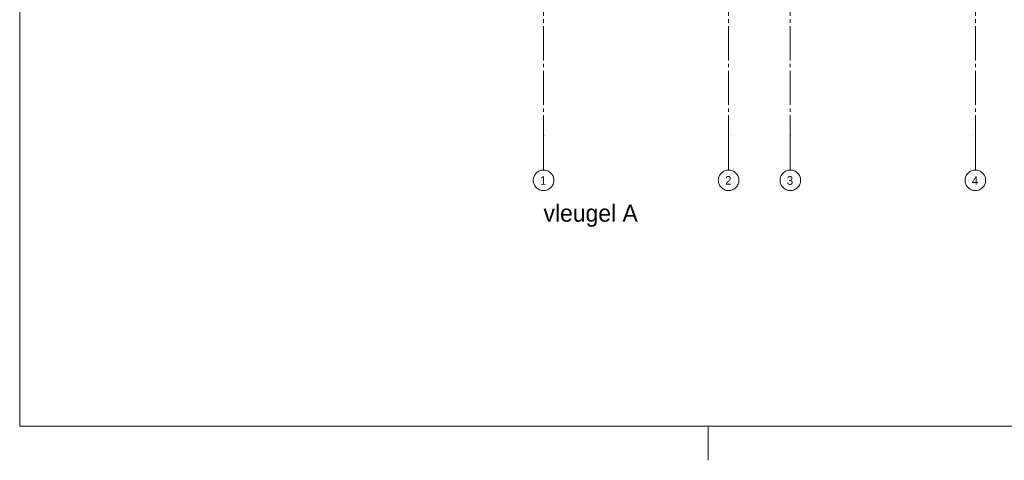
# Paper-space layout '19061B DOn1 311b Plattegrond eerste verdieping' of a CAD drawing. Header units: millimetres. Extents: x 10 to 1052, y 0 to 594.
# Tile 1 of 23: x 10 to 297, y 0 to 129. Entities that reach past the tile are written whole.
import ezdxf
from ezdxf.xclip import XClip

# ---------------------------------------------------------------- set-up
doc = ezdxf.new("R2010")
doc.units = ezdxf.units.MM
doc.header["$MEASUREMENT"] = 0
doc.header["$XCLIPFRAME"] = 0
doc.linetypes.add('B0204', pattern=[13, 10, -1, 1, -1])
doc.linetypes.add('B0402', pattern=[9.375, 6.25, -3.125])
doc.layers.add('A Stramien', color=7, linetype='Continuous')
doc.styles.add('GENERATED_STYLE_2', font='txt')

# ---------------------------------------------------------------- blocks, each defined once
blk = doc.blocks.new('Drawing_2_1', base_point=(162.76, 134.76))
at = {"layer": 'A Stramien', "color": 9, "linetype": 'B0204', "lineweight": 0}
for p, q in [((162.76, 516.76), (162.76, 94.76)), ((216.76, 516.76), (216.76, 94.76)), ((234.76, 516.76), (234.76, 94.76)), ((288.76, 516.76), (288.76, 94.76)), ((162.76, 94.76), (162.76, 84.76)), ((216.76, 94.76), (216.76, 84.76)), ((234.76, 94.76), (234.76, 84.76)), ((288.76, 94.76), (288.76, 84.76))]:
    blk.add_line(p, q, dxfattribs=at)
at = {"layer": 'A Stramien', "color": 2, "linetype": 'Continuous', "lineweight": 0, "flags": 128}
for points in [[(162.76, 78.76, 1), (162.76, 84.76, 1)], [(216.76, 78.76, 1), (216.76, 84.76, 1)], [(234.76, 78.76, 1), (234.76, 84.76, 1)], [(288.76, 78.76, 1), (288.76, 84.76, 1)]]:
    blk.add_lwpolyline(points, format="xyb", close=True, dxfattribs=at)
at = {"layer": 'A Stramien', "color": 9, "linetype": 'B0204', "lineweight": 0}
for p in [(162.76, 94.76), (162.76, 94.76), (216.76, 94.76), (216.76, 94.76), (234.76, 94.76), (234.76, 94.76), (288.76, 94.76), (288.76, 94.76)]:
    blk.add_point(p, dxfattribs=at)
at = {"layer": 'A Stramien', "color": 2, "linetype": 'Continuous', "lineweight": 0, "char_height": 2.5, "attachment_point": 4, "style": 'GENERATED_STYLE_2'}
for s, insert in [('\\A1;{\\pql;\\pt0;\\fUbuntu|b0|i0|c0|p34;1}', (161.73, 81.69)), ('\\A1;{\\pql;\\pt0;\\fUbuntu|b0|i0|c0|p34;2}', (215.73, 81.72)), ('\\A1;{\\pql;\\pt0;\\fUbuntu|b0|i0|c0|p34;3}', (233.73, 81.69)), ('\\A1;{\\pql;\\pt0;\\fUbuntu|b0|i0|c0|p34;4}', (287.73, 81.69))]:
    blk.add_mtext(s, dxfattribs=dict(at, insert=insert))

psp = doc.layouts.new('19061B DOn1 311b Plattegrond eerste verdieping')

# ---------------------------------------------------------------- linework, layer by layer
at = {"color": 9, "linetype": 'Continuous', "lineweight": 0}
psp.add_line((210.83, 0), (210.83, 10), dxfattribs=at)
at = {"color": 1, "linetype": 'Continuous', "lineweight": 0, "flags": 128}
psp.add_lwpolyline([(9.91, 584), (911.83, 584), (911.83, 10), (9.91, 10)], close=True, dxfattribs=at)

# ---------------------------------------------------------------- texts
at = {"color": 9, "linetype": 'Continuous', "lineweight": 0, "insert": (162.76, 74.67), "char_height": 5, "attachment_point": 1, "style": 'GENERATED_STYLE_2'}
psp.add_mtext('\\A1;{\\pql;\\fUbuntu|b0|i0|c0|p34;vleugel A}', dxfattribs=at)

# ---------------------------------------------------------------- next in the draw order: block references
at = {"color": 174, "linetype": 'B0402', "lineweight": 0, "true_color": 0x0000aa}
ref = psp.add_blockref('Drawing_2_1', (162.76, 134.76), dxfattribs=at)
XClip(ref).set_block_clipping_path([(79.3942840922, 259.7577289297), (75.7192347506, 35.9876383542), (906.5478504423, 28.6452526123), (869.5607442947, 554.9340556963), (288.7603641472, 554.9340556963), (79.3942840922, 554.9340556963), (79.3942840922, 329.4925967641)])

doc.saveas('drawing.dxf')
